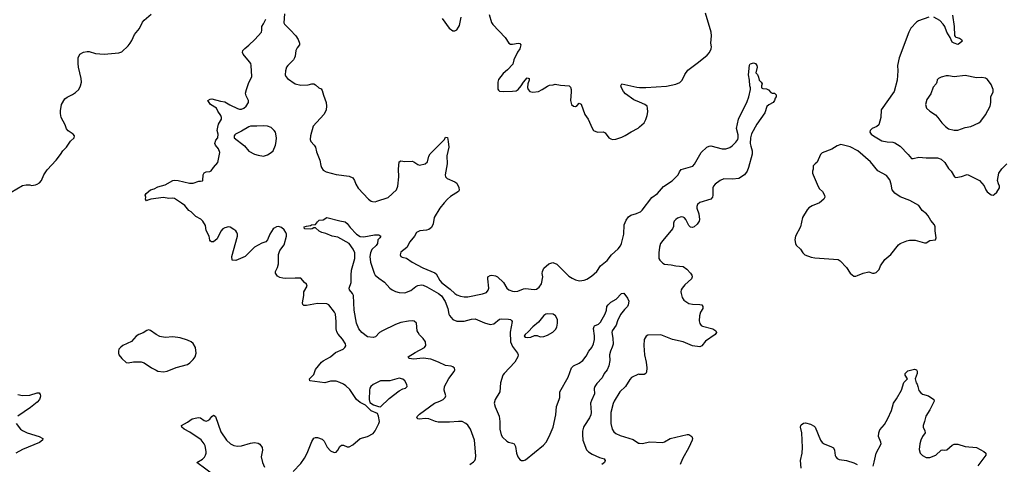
# Model space of a CAD drawing. Header units: inches. Extents: x 1834610 to 2027685, y 642842 to 774116.
# Tile 218 of 256: x 1883321 to 1893931, y 731310 to 736103. Entities that reach past the tile are written whole.
import ezdxf

# ---------------------------------------------------------------- set-up
doc = ezdxf.new("R2010")
doc.units = ezdxf.units.IN
doc.header["$MEASUREMENT"] = 0
doc.layers.add('B8783', color=7, linetype='Continuous')
doc.layers.add('B8793', color=7, linetype='Continuous')

msp = doc.modelspace()

# ---------------------------------------------------------------- linework, layer by layer
at = {"layer": 'B8783', "color": 5}
for points, elevation in [([(1883230, 734243), (1883350, 734314), (1883390, 734324), (1883430, 734323), (1883450, 734317), (1883490, 734321), (1883511, 734329), (1883535, 734345), (1883557, 734370), (1883582, 734430), (1883617, 734483), (1883716, 734590), (1883761, 734650), (1883785, 734690), (1883826, 734730), (1883868, 734792), (1883909, 734830), (1883913, 734850), (1883899, 734870), (1883845, 734905), (1883827, 734927), (1883810, 734970), (1883767, 735050), (1883760, 735090), (1883760, 735120), (1883771, 735190), (1883809, 735251), (1883831, 735269), (1883890, 735295), (1883922, 735318), (1883958, 735350), (1883978, 735390), (1883987, 735430), (1883985, 735470), (1883954, 735590), (1883950, 735630), (1883952, 735690), (1883970, 735730), (1884010, 735753), (1884050, 735761), (1884070, 735759), (1884139, 735739), (1884230, 735731), (1884390, 735744), (1884423, 735757), (1884490, 735821), (1884513, 735850), (1884530, 735878), (1884557, 735943), (1884611, 736009), (1884645, 736075), (1884663, 736097), (1884737, 736163)], 620), ([(1886173, 736167), (1886169, 736070), (1886173, 736053), (1886235, 735995), (1886295, 735930), (1886321, 735890), (1886337, 735850), (1886335, 735830), (1886310, 735798), (1886297, 735770), (1886291, 735710), (1886284, 735690), (1886270, 735670), (1886210, 735610), (1886198, 735590), (1886186, 735550), (1886183, 735510), (1886189, 735490), (1886206, 735470), (1886290, 735413), (1886350, 735398), (1886430, 735401), (1886470, 735413), (1886490, 735413), (1886510, 735402), (1886545, 735370), (1886570, 735356), (1886581, 735341), (1886595, 735290), (1886625, 735210), (1886629, 735170), (1886623, 735130), (1886614, 735106), (1886598, 735082), (1886485, 734955), (1886456, 734850), (1886450, 734810), (1886459, 734790), (1886496, 734750), (1886507, 734730), (1886520, 734680), (1886554, 734590), (1886565, 734530), (1886573, 734510), (1886590, 734482), (1886622, 734462), (1886730, 734435), (1886870, 734415), (1886910, 734398), (1886928, 734370), (1886943, 734330), (1886970, 734287), (1887079, 734170), (1887110, 734147), (1887123, 734143), (1887150, 734141), (1887170, 734145), (1887290, 734187), (1887380, 734270), (1887395, 734310), (1887408, 734410), (1887404, 734490), (1887410, 734571), (1887430, 734583), (1887470, 734573), (1887550, 734578), (1887570, 734571), (1887610, 734541), (1887630, 734536), (1887690, 734548), (1887714, 734570), (1887730, 734630), (1887743, 734657), (1887897, 734810), (1887910, 734838), (1887930, 734832), (1887940, 734790), (1887944, 734730), (1887925, 734635), (1887927, 734550), (1887905, 734430), (1887908, 734410), (1887927, 734390), (1888010, 734356), (1888030, 734340), (1888054, 734294), (1888056, 734264), (1888048, 734250), (1887964, 734196), (1887932, 734168), (1887895, 734130), (1887850, 734070), (1887789, 733970), (1887777, 733903), (1887757, 733863), (1887730, 733842), (1887705, 733835), (1887633, 733827), (1887596, 733810), (1887576, 733770), (1887525, 733710), (1887494, 733646), (1887430, 733598), (1887421, 733570), (1887430, 733552), (1887443, 733543), (1887490, 733531), (1887549, 733489), (1887667, 733427), (1887795, 733375), (1887810, 733362), (1887849, 733290), (1887870, 733265), (1887959, 733199), (1888010, 733150), (1888030, 733137), (1888070, 733121), (1888110, 733114), (1888150, 733115), (1888310, 733149), (1888350, 733164), (1888370, 733187), (1888376, 733210), (1888364, 733310), (1888367, 733330), (1888390, 733347), (1888410, 733350), (1888450, 733342), (1888471, 733331), (1888535, 733270), (1888570, 733210), (1888593, 733190), (1888630, 733175), (1888650, 733172), (1888690, 733176), (1888750, 733203), (1888770, 733206), (1888866, 733194), (1888890, 733199), (1888920, 733220), (1888945, 733255), (1888957, 733330), (1888952, 733368), (1888955, 733390), (1888970, 733426), (1889024, 733470), (1889065, 733485), (1889110, 733467), (1889240, 733340), (1889275, 733315), (1889310, 733297), (1889352, 733288), (1889405, 733295), (1889434, 733306), (1889481, 733339), (1889541, 733390), (1889579, 733450), (1889650, 733508), (1889700, 733570), (1889770, 733634), (1889794, 733666), (1889805, 733690), (1889832, 733790), (1889836, 733890), (1889858, 733942), (1889881, 733979), (1889905, 733995), (1889968, 734012), (1890000, 734027)], 580), ([(1887875, 736115), (1887950, 736011), (1887990, 735982), (1888010, 735984), (1888030, 735994), (1888050, 736021), (1888059, 736041), (1888080, 736130)], 620), ([(1888379, 736159), (1888407, 736073), (1888420, 736050), (1888551, 735910), (1888591, 735850), (1888610, 735839), (1888630, 735839), (1888691, 735851), (1888710, 735846), (1888723, 735830), (1888710, 735790), (1888686, 735754), (1888647, 735670), (1888635, 735625), (1888577, 735563), (1888530, 735524), (1888481, 735459), (1888472, 735430), (1888472, 735390), (1888475, 735355), (1888482, 735342), (1888493, 735333), (1888530, 735327), (1888630, 735331), (1888670, 735337), (1888693, 735350), (1888726, 735390), (1888750, 735431), (1888790, 735475), (1888811, 735470), (1888810, 735450), (1888798, 735410), (1888793, 735373), (1888799, 735350), (1888819, 735330), (1888850, 735321), (1888910, 735328), (1888951, 735349), (1889010, 735388), (1889030, 735396), (1889070, 735401), (1889090, 735408), (1889150, 735396), (1889242, 735390), (1889256, 735376), (1889263, 735350), (1889265, 735325), (1889256, 735230), (1889268, 735188), (1889290, 735171), (1889310, 735167), (1889330, 735178), (1889350, 735202), (1889370, 735192), (1889410, 735082), (1889446, 735030), (1889490, 734932), (1889506, 734910), (1889530, 734896), (1889550, 734891), (1889610, 734895), (1889630, 734883), (1889670, 734831), (1889690, 734817), (1889710, 734811), (1889746, 734814), (1889810, 734835), (1889847, 734853), (1889910, 734894), (1889986, 734934), (1890000, 734947)], 620), ([(1886268, 731232), (1886350, 731320), (1886390, 731376), (1886419, 731430), (1886470, 731555), (1886490, 731593), (1886510, 731601), (1886530, 731601), (1886582, 731582), (1886601, 731561), (1886635, 731495), (1886670, 731456), (1886710, 731439), (1886730, 731443), (1886750, 731463), (1886770, 731501), (1886790, 731518), (1886810, 731516), (1886850, 731498), (1886870, 731499), (1886910, 731522), (1886990, 731588), (1887070, 731611), (1887130, 731644), (1887152, 731670), (1887192, 731750), (1887197, 731770), (1887189, 731829), (1887177, 731857), (1887110, 731885), (1887049, 731949), (1886990, 731978), (1886950, 732009), (1886877, 732117), (1886837, 732157), (1886810, 732174), (1886770, 732193), (1886730, 732206), (1886670, 732205), (1886610, 732188), (1886448, 732210), (1886444, 732230), (1886490, 732279), (1886510, 732331), (1886573, 732410), (1886593, 732427), (1886670, 732470), (1886726, 732514), (1886808, 732552), (1886826, 732570), (1886834, 732586), (1886832, 732608), (1886800, 732660), (1886753, 732713), (1886738, 732738), (1886730, 732770), (1886732, 732850), (1886723, 732930), (1886712, 732952), (1886652, 733030), (1886630, 733041), (1886530, 733042), (1886410, 733022), (1886383, 733023), (1886372, 733032), (1886368, 733050), (1886382, 733130), (1886384, 733170), (1886418, 733230), (1886413, 733253), (1886389, 733269), (1886350, 733315), (1886290, 733317), (1886190, 733312), (1886157, 733317), (1886125, 733325), (1886100, 733340), (1886077, 733370), (1886079, 733390), (1886100, 733430), (1886109, 733470), (1886109, 733571), (1886125, 733615), (1886170, 733676), (1886195, 733770), (1886196, 733790), (1886190, 733809), (1886170, 733839), (1886142, 733862), (1886110, 733873), (1886090, 733870), (1886064, 733856), (1886052, 733848), (1886016, 733790), (1885991, 733729), (1885972, 733710), (1885930, 733695), (1885850, 733651), (1885750, 733552), (1885650, 733507), (1885610, 733509), (1885607, 733550), (1885670, 733770), (1885669, 733790), (1885661, 733810), (1885650, 733826), (1885630, 733843), (1885590, 733866), (1885570, 733869), (1885530, 733858), (1885510, 733847), (1885490, 733823), (1885450, 733741), (1885411, 733710), (1885388, 733708), (1885376, 733716), (1885370, 733728), (1885364, 733770), (1885330, 733830), (1885323, 733883), (1885295, 733930), (1885272, 733952), (1885220, 733980), (1885169, 734030), (1885145, 734045), (1885099, 734099), (1885065, 734125), (1884990, 734176), (1884970, 734180), (1884930, 734176), (1884870, 734186), (1884733, 734167), (1884702, 734158), (1884689, 734149), (1884678, 734170), (1884682, 734190), (1884675, 734210), (1884684, 734230), (1884732, 734268), (1884770, 734279), (1884810, 734301), (1884890, 734321), (1884971, 734369), (1884990, 734372), (1885030, 734370), (1885150, 734341), (1885190, 734342), (1885250, 734363), (1885270, 734361), (1885290, 734366), (1885295, 734370), (1885299, 734430), (1885310, 734452), (1885330, 734462), (1885370, 734465), (1885385, 734475), (1885409, 734510), (1885457, 734563), (1885479, 734670), (1885464, 734710), (1885430, 734749), (1885424, 734770), (1885435, 734805), (1885458, 734830), (1885461, 734870), (1885449, 734910), (1885455, 734945), (1885465, 734975), (1885496, 735030), (1885497, 735050), (1885489, 735070), (1885456, 735116), (1885441, 735150), (1885379, 735190), (1885349, 735230), (1885375, 735245), (1885392, 735248), (1885484, 735224), (1885530, 735219), (1885585, 735185), (1885670, 735144), (1885690, 735138), (1885710, 735140), (1885736, 735150), (1885760, 735170), (1885786, 735210), (1885786, 735230), (1885761, 735281), (1885755, 735310), (1885764, 735350), (1885786, 735414), (1885823, 735490), (1885814, 735610), (1885811, 735630), (1885799, 735650), (1885730, 735730), (1885723, 735750), (1885726, 735770), (1885746, 735794), (1885792, 735828), (1885855, 735890), (1885927, 735970), (1885932, 735990), (1885932, 736030), (1885950, 736057), (1885972, 736110)], 580), ([(1890000, 735213), (1889939, 735239), (1889850, 735303), (1889826, 735330), (1889805, 735370), (1889799, 735390), (1889808, 735410), (1889970, 735374), (1890000, 735373)], 620), ([(1888172, 731310), (1888210, 731336), (1888227, 731353), (1888234, 731370), (1888238, 731402), (1888221, 731570), (1888178, 731690), (1888150, 731732), (1888130, 731750), (1888090, 731770), (1888050, 731773), (1887954, 731766), (1887830, 731764), (1887803, 731770), (1887730, 731801), (1887690, 731805), (1887630, 731797), (1887610, 731801), (1887601, 731810), (1887607, 731830), (1887629, 731850), (1887790, 731970), (1887850, 731992), (1887883, 732010), (1887905, 732030), (1887912, 732050), (1887896, 732110), (1887899, 732150), (1887944, 732236), (1888004, 732310), (1888011, 732330), (1888007, 732347), (1887990, 732361), (1887970, 732368), (1887910, 732376), (1887833, 732413), (1887750, 732444), (1887670, 732455), (1887565, 732445), (1887522, 732450), (1887516, 732456), (1887509, 732470), (1887583, 732517), (1887684, 732570), (1887696, 732590), (1887693, 732630), (1887670, 732666), (1887630, 732707), (1887614, 732730), (1887606, 732750), (1887596, 732830), (1887572, 732852), (1887550, 732856), (1887510, 732854), (1887430, 732839), (1887370, 732817), (1887230, 732750), (1887197, 732730), (1887154, 732686), (1887130, 732678), (1887070, 732686), (1887007, 732730), (1886976, 732770), (1886949, 732830), (1886924, 732970), (1886917, 733130), (1886908, 733150), (1886875, 733190), (1886871, 733210), (1886894, 733270), (1886892, 733348), (1886897, 733403), (1886931, 733530), (1886931, 733590), (1886914, 733630), (1886870, 733690), (1886750, 733757), (1886689, 733770), (1886619, 733799), (1886578, 733810), (1886550, 733824), (1886510, 733858), (1886490, 733858), (1886474, 733850), (1886450, 733846), (1886390, 733849), (1886388, 733870), (1886410, 733878), (1886456, 733884), (1886466, 733890), (1886510, 733896), (1886530, 733925), (1886550, 733941), (1886590, 733945), (1886630, 733971), (1886770, 733935), (1886830, 733924), (1886850, 733907), (1886882, 733862), (1886952, 733790), (1886990, 733766), (1887030, 733764), (1887143, 733783), (1887190, 733785), (1887211, 733770), (1887202, 733750), (1887182, 733730), (1887176, 733690), (1887163, 733670), (1887115, 733625), (1887100, 733590), (1887094, 733550), (1887103, 733490), (1887140, 733370), (1887150, 733350), (1887190, 733316), (1887254, 733274), (1887309, 733209), (1887334, 733190), (1887370, 733174), (1887410, 733164), (1887470, 733160), (1887535, 733185), (1887590, 733228), (1887610, 733238), (1887650, 733244), (1887670, 733241), (1887710, 733224), (1887833, 733153), (1887866, 733126), (1887905, 733065), (1887933, 732990), (1887945, 732930), (1887954, 732914), (1887990, 732870), (1888030, 732854), (1888110, 732855), (1888190, 732875), (1888230, 732877), (1888330, 732834), (1888390, 732816), (1888430, 732824), (1888490, 732874), (1888510, 732877), (1888590, 732874), (1888610, 732871), (1888620, 732860), (1888628, 732848), (1888606, 732734), (1888609, 732630), (1888630, 732581), (1888686, 732510), (1888692, 732490), (1888689, 732470), (1888655, 732410), (1888542, 732290), (1888529, 732270), (1888504, 732190), (1888495, 732090), (1888443, 732010), (1888433, 731970), (1888445, 731930), (1888489, 731829), (1888496, 731770), (1888496, 731690), (1888509, 731629), (1888524, 731604), (1888570, 731560), (1888590, 731549), (1888630, 731540), (1888650, 731530), (1888664, 731504), (1888676, 731430), (1888690, 731391), (1888710, 731361), (1888730, 731351), (1888750, 731351), (1888770, 731359), (1888964, 731516), (1888994, 731550), (1889027, 731610), (1889071, 731710), (1889098, 731842), (1889106, 731934), (1889136, 732010), (1889140, 732030), (1889143, 732090), (1889231, 732250), (1889268, 732350), (1889290, 732370), (1889350, 732400), (1889390, 732430), (1889424, 732476), (1889453, 732530), (1889485, 732570), (1889505, 732610), (1889514, 732654), (1889515, 732695), (1889506, 732774), (1889510, 732794), (1889516, 732804), (1889558, 732822), (1889579, 732841), (1889629, 732931), (1889644, 732970), (1889649, 733010), (1889662, 733030), (1889690, 733058), (1889750, 733092), (1889806, 733150), (1889830, 733154), (1889870, 733102), (1889885, 733070), (1889879, 733030), (1889870, 733010), (1889840, 732980), (1889795, 732925), (1889763, 732857), (1889750, 732809), (1889706, 732750), (1889701, 732730), (1889712, 732670), (1889715, 732605), (1889707, 732573), (1889687, 732530), (1889676, 732490), (1889682, 732430), (1889670, 732370), (1889652, 732330), (1889621, 732290), (1889597, 732243), (1889539, 732181), (1889518, 732150), (1889513, 732127), (1889515, 732070), (1889481, 731999), (1889473, 731970), (1889480, 731870), (1889476, 731844), (1889462, 731810), (1889406, 731730), (1889397, 731710), (1889387, 731667), (1889385, 731630), (1889390, 731570), (1889430, 731468), (1889450, 731446), (1889490, 731419), (1889570, 731384), (1889618, 731370), (1889631, 731350), (1889623, 731330), (1889593, 731310)], 560), ([(1890000, 732280), (1889990, 732281), (1889915, 732245), (1889895, 732225), (1889848, 732150), (1889789, 732090), (1889727, 731990), (1889715, 731965), (1889692, 731870), (1889690, 731750), (1889704, 731690), (1889722, 731662), (1889744, 731644), (1889790, 731622), (1889930, 731577), (1889990, 731538), (1890000, 731538)], 580), ([(1883301, 732061), (1883350, 732053), (1883430, 732057), (1883510, 732081), (1883530, 732081), (1883543, 732063), (1883547, 732050), (1883542, 732030), (1883533, 732010), (1883510, 731981), (1883438, 731922), (1883302, 731830)], 580), ([(1885425, 731185), (1885229, 731330), (1885290, 731366), (1885312, 731388), (1885325, 731410), (1885331, 731430), (1885331, 731450), (1885320, 731510), (1885310, 731532), (1885275, 731575), (1885156, 731656), (1885095, 731690), (1885070, 731710), (1885066, 731730), (1885130, 731763), (1885181, 731799), (1885230, 731813), (1885250, 731816), (1885270, 731811), (1885310, 731784), (1885330, 731777), (1885350, 731781), (1885370, 731797), (1885390, 731824), (1885410, 731839), (1885416, 731836), (1885430, 731827), (1885490, 731660), (1885550, 731572), (1885591, 731531), (1885630, 731513), (1885670, 731507), (1885710, 731510), (1885810, 731540), (1885850, 731546), (1885890, 731540), (1885910, 731528), (1885935, 731490), (1885936, 731464), (1885924, 731390), (1885937, 731330), (1885958, 731278)], 580), ([(1883284, 731750), (1883330, 731688), (1883350, 731674), (1883403, 731650), (1883531, 731610), (1883571, 731590), (1883567, 731570), (1883534, 731546), (1883350, 731470), (1883279, 731430)], 580)]:
    msp.add_lwpolyline(points, dxfattribs=dict(at, elevation=elevation))
for points, elevation in [([(1885950, 734960), (1885875, 734955), (1885810, 734956), (1885790, 734949), (1885710, 734902), (1885645, 734870), (1885638, 734862), (1885631, 734850), (1885631, 734830), (1885742, 734742), (1885790, 734687), (1885852, 734652), (1885890, 734641), (1885950, 734632), (1885990, 734645), (1886030, 734670), (1886051, 734690), (1886077, 734750), (1886086, 734790), (1886090, 734830), (1886076, 734890), (1886064, 734910), (1886030, 734941), (1885990, 734956)], 580), ([(1889010, 732932), (1888990, 732928), (1888970, 732916), (1888910, 732843), (1888850, 732791), (1888801, 732739), (1888768, 732710), (1888759, 732690), (1888770, 732679), (1888790, 732678), (1888830, 732682), (1888870, 732698), (1888897, 732697), (1888930, 732685), (1888970, 732689), (1889010, 732702), (1889065, 732735), (1889095, 732765), (1889109, 732790), (1889117, 732830), (1889115, 732870), (1889095, 732910), (1889070, 732927)], 580), ([(1884710, 732759), (1884690, 732754), (1884650, 732729), (1884605, 732710), (1884578, 732690), (1884527, 732633), (1884431, 732590), (1884410, 732574), (1884391, 732550), (1884385, 732530), (1884385, 732510), (1884391, 732490), (1884421, 732450), (1884468, 732408), (1884490, 732404), (1884546, 732414), (1884630, 732416), (1884664, 732404), (1884743, 732350), (1884790, 732324), (1884810, 732316), (1884870, 732308), (1884910, 732315), (1885006, 732354), (1885130, 732387), (1885156, 732404), (1885190, 732439), (1885213, 732470), (1885224, 732510), (1885215, 732570), (1885190, 732612), (1885170, 732629), (1885130, 732649), (1885052, 732672), (1884970, 732684), (1884890, 732678), (1884830, 732689), (1884790, 732709), (1884730, 732753)], 620), ([(1887410, 732239), (1887310, 732211), (1887210, 732211), (1887130, 732172), (1887105, 732150), (1887093, 732130), (1887089, 732110), (1887088, 732008), (1887095, 731975), (1887133, 731953), (1887188, 731932), (1887210, 731931), (1887302, 732018), (1887410, 732103), (1887450, 732123), (1887478, 732130), (1887490, 732142), (1887495, 732150), (1887494, 732170), (1887470, 732209), (1887450, 732229)], 580)]:
    msp.add_lwpolyline(points, close=True, dxfattribs=dict(at, elevation=elevation))
at = {"layer": 'B8793', "color": 5}
for points, elevation in [([(1890000, 735373), (1890070, 735373), (1890290, 735387), (1890390, 735409), (1890433, 735427), (1890459, 735450), (1890488, 735512), (1890520, 735560), (1890636, 735644), (1890730, 735722), (1890755, 735750), (1890774, 735790), (1890775, 735810), (1890769, 735850), (1890776, 735930), (1890774, 735970), (1890710, 736174)], 620), ([(1893116, 736130), (1893008, 736092), (1892985, 736075), (1892925, 736010), (1892902, 735970), (1892798, 735690), (1892779, 735610), (1892782, 735550), (1892775, 735450), (1892743, 735330), (1892605, 735130), (1892599, 735050), (1892579, 734970), (1892558, 734950), (1892506, 734930), (1892487, 734910), (1892483, 734890), (1892496, 734870), (1892521, 734850), (1892610, 734796), (1892670, 734785), (1892730, 734783), (1892750, 734776), (1892810, 734739), (1892894, 734650), (1892930, 734605), (1892950, 734605), (1893010, 734621), (1893090, 734612), (1893210, 734614), (1893250, 734598), (1893290, 734564), (1893330, 734497), (1893357, 734470), (1893396, 734410), (1893410, 734401), (1893469, 734411), (1893530, 734435), (1893542, 734430), (1893662, 734370), (1893713, 734313), (1893731, 734270), (1893746, 734246), (1893790, 734216), (1893810, 734211), (1893823, 734217), (1893850, 734242), (1893879, 734290), (1893879, 734310), (1893868, 734332), (1893859, 734370), (1893873, 734450), (1893905, 734495), (1893957, 734550)], 620), ([(1893372, 736150), (1893390, 736030), (1893394, 735934), (1893401, 735921), (1893410, 735916), (1893450, 735903), (1893471, 735890), (1893478, 735870), (1893450, 735845), (1893430, 735834), (1893390, 735849), (1893370, 735862), (1893349, 735910), (1893310, 735969), (1893289, 736029), (1893274, 736054), (1893235, 736095), (1893170, 736131)], 620), ([(1890000, 734027), (1890010, 734032), (1890030, 734050), (1890134, 734186), (1890195, 734230), (1890257, 734303), (1890353, 734367), (1890416, 734430), (1890430, 734463), (1890450, 734488), (1890575, 734525), (1890593, 734547), (1890665, 734670), (1890725, 734730), (1890750, 734740), (1890770, 734742), (1890890, 734710), (1890930, 734709), (1890974, 734726), (1890998, 734742), (1891039, 734781), (1891058, 734810), (1891063, 734830), (1891062, 734862), (1891046, 734930), (1891068, 735030), (1891160, 735220), (1891178, 735270), (1891196, 735350), (1891196, 735370), (1891188, 735390), (1891185, 735450), (1891173, 735507), (1891187, 735613), (1891194, 735626), (1891208, 735632), (1891230, 735636), (1891250, 735631), (1891266, 735610), (1891267, 735590), (1891252, 735530), (1891270, 735512), (1891283, 735483), (1891291, 735450), (1891312, 735430), (1891322, 735410), (1891314, 735390), (1891314, 735370), (1891330, 735362), (1891370, 735358), (1891390, 735345), (1891417, 735317), (1891430, 735311), (1891454, 735310), (1891472, 735292), (1891472, 735272), (1891463, 735257), (1891456, 735230), (1891441, 735210), (1891394, 735186), (1891373, 735167), (1891350, 735099), (1891264, 734976), (1891207, 734873), (1891196, 734830), (1891193, 734770), (1891198, 734738), (1891214, 734690), (1891213, 734653), (1891176, 734510), (1891160, 734470), (1891130, 734430), (1891070, 734392), (1891003, 734383), (1890910, 734386), (1890870, 734370), (1890814, 734330), (1890798, 734310), (1890790, 734290), (1890790, 734210), (1890785, 734190), (1890770, 734170), (1890650, 734132), (1890625, 734110), (1890617, 734090), (1890617, 734070), (1890640, 734010), (1890646, 733950), (1890644, 733930), (1890623, 733897), (1890590, 733871), (1890570, 733864), (1890550, 733866), (1890530, 733884), (1890500, 733950), (1890486, 733966), (1890470, 733973), (1890450, 733976), (1890410, 733964), (1890390, 733950), (1890373, 733930), (1890367, 733910), (1890367, 733873), (1890356, 733850), (1890250, 733724), (1890228, 733690), (1890216, 733650), (1890209, 733589), (1890210, 733530), (1890220, 733510), (1890250, 733477), (1890270, 733467), (1890341, 733461), (1890392, 733448), (1890470, 733441), (1890510, 733414), (1890551, 733370), (1890563, 733350), (1890568, 733330), (1890561, 733310), (1890490, 733245), (1890460, 733210), (1890450, 733190), (1890446, 733170), (1890448, 733150), (1890460, 733110), (1890479, 733079), (1890530, 733045), (1890570, 733036), (1890650, 733034), (1890671, 733030), (1890684, 733010), (1890682, 732990), (1890658, 732950), (1890645, 732910), (1890643, 732857), (1890649, 732829), (1890665, 732805), (1890678, 732798), (1890791, 732770), (1890821, 732750), (1890831, 732730), (1890815, 732710), (1890710, 732636), (1890670, 732587), (1890650, 732575), (1890570, 732588), (1890470, 732631), (1890356, 732656), (1890230, 732705), (1890090, 732701), (1890071, 732690), (1890050, 732655), (1890046, 732590), (1890054, 732490), (1890071, 732411), (1890080, 732350), (1890075, 732305), (1890067, 732290), (1890050, 732278), (1890000, 732280)], 580), ([(1890000, 734947), (1890050, 734990), (1890070, 735027), (1890084, 735070), (1890090, 735110), (1890088, 735148), (1890083, 735170), (1890057, 735190), (1890000, 735213)], 620), ([(1892517, 731290), (1892530, 731332), (1892549, 731430), (1892604, 731530), (1892601, 731550), (1892577, 731610), (1892580, 731650), (1892590, 731681), (1892639, 731741), (1892677, 731803), (1892717, 731890), (1892737, 731970), (1892770, 732016), (1892822, 732110), (1892850, 732191), (1892888, 732230), (1892861, 732270), (1892861, 732290), (1892890, 732317), (1892963, 732337), (1892985, 732330), (1892993, 732313), (1892993, 732290), (1892971, 732230), (1892981, 732190), (1892993, 732173), (1893001, 732150), (1893010, 732105), (1893030, 732081), (1893050, 732067), (1893115, 732050), (1893171, 732010), (1893176, 731990), (1893130, 731898), (1893086, 731830), (1893070, 731770), (1893055, 731730), (1893056, 731710), (1893076, 731670), (1893078, 731650), (1893050, 731609), (1893031, 731570), (1893020, 731530), (1893013, 731470), (1893025, 731430), (1893050, 731404), (1893090, 731384), (1893130, 731385), (1893195, 731410), (1893250, 731461), (1893270, 731466), (1893290, 731463), (1893310, 731466), (1893370, 731516), (1893390, 731526), (1893410, 731527), (1893430, 731527), (1893510, 731502), (1893630, 731491), (1893712, 731450), (1893731, 731430), (1893731, 731410), (1893645, 731295)], 580), ([(1891741, 731270), (1891736, 731350), (1891754, 731430), (1891755, 731490), (1891751, 731650), (1891736, 731710), (1891737, 731730), (1891743, 731737), (1891767, 731753), (1891790, 731756), (1891842, 731742), (1891882, 731722), (1891892, 731710), (1891950, 731571), (1891967, 731547), (1891991, 731531), (1892070, 731500), (1892090, 731487), (1892101, 731461), (1892107, 731407), (1892114, 731390), (1892130, 731374), (1892150, 731361), (1892230, 731351), (1892310, 731327), (1892345, 731310)], 580), ([(1890000, 731538), (1890030, 731536), (1890110, 731553), (1890250, 731547), (1890270, 731551), (1890330, 731589), (1890513, 731633), (1890533, 731633), (1890563, 731610), (1890571, 731590), (1890568, 731570), (1890530, 731490), (1890463, 731370), (1890437, 731310)], 580)]:
    msp.add_lwpolyline(points, dxfattribs=dict(at, elevation=elevation))
for points, elevation in [([(1893510, 735501), (1893390, 735488), (1893330, 735497), (1893304, 735496), (1893250, 735485), (1893222, 735470), (1893206, 735454), (1893205, 735430), (1893196, 735410), (1893164, 735376), (1893138, 735302), (1893096, 735244), (1893082, 735190), (1893091, 735150), (1893130, 735115), (1893190, 735076), (1893216, 735050), (1893259, 734990), (1893296, 734950), (1893330, 734928), (1893390, 734913), (1893430, 734913), (1893470, 734926), (1893510, 734941), (1893570, 734952), (1893655, 734990), (1893677, 735010), (1893730, 735079), (1893779, 735170), (1893786, 735210), (1893786, 735270), (1893810, 735325), (1893810, 735350), (1893790, 735404), (1893750, 735459), (1893730, 735472), (1893690, 735479), (1893630, 735477)], 640), ([(1892170, 734758), (1892130, 734742), (1892072, 734708), (1891970, 734667), (1891951, 734650), (1891914, 734566), (1891892, 734550), (1891873, 734527), (1891872, 734492), (1891865, 734470), (1891865, 734450), (1891871, 734430), (1891926, 734306), (1891940, 734280), (1891971, 734250), (1891995, 734210), (1891996, 734190), (1891986, 734170), (1891941, 734130), (1891862, 734098), (1891826, 734074), (1891806, 734054), (1891755, 733970), (1891735, 733870), (1891682, 733770), (1891673, 733730), (1891681, 733690), (1891690, 733671), (1891736, 733630), (1891761, 733590), (1891783, 733570), (1891850, 733542), (1891890, 733535), (1892139, 733519), (1892163, 733503), (1892231, 733430), (1892270, 733371), (1892290, 733351), (1892310, 733338), (1892330, 733338), (1892350, 733345), (1892410, 733371), (1892470, 733385), (1892510, 733371), (1892530, 733371), (1892550, 733378), (1892582, 733410), (1892597, 733450), (1892643, 733517), (1892710, 733571), (1892790, 733676), (1892809, 733690), (1892881, 733719), (1892910, 733726), (1892970, 733726), (1893070, 733699), (1893090, 733699), (1893130, 733721), (1893189, 733731), (1893197, 733750), (1893187, 733827), (1893187, 733870), (1893180, 733890), (1893140, 733940), (1893109, 733990), (1893092, 734010), (1893046, 734046), (1893010, 734099), (1892914, 734154), (1892810, 734192), (1892750, 734234), (1892723, 734270), (1892713, 734330), (1892697, 734377), (1892662, 734422), (1892570, 734472), (1892490, 734570), (1892351, 734690), (1892270, 734733)], 620)]:
    msp.add_lwpolyline(points, close=True, dxfattribs=dict(at, elevation=elevation))

doc.saveas('drawing.dxf')
